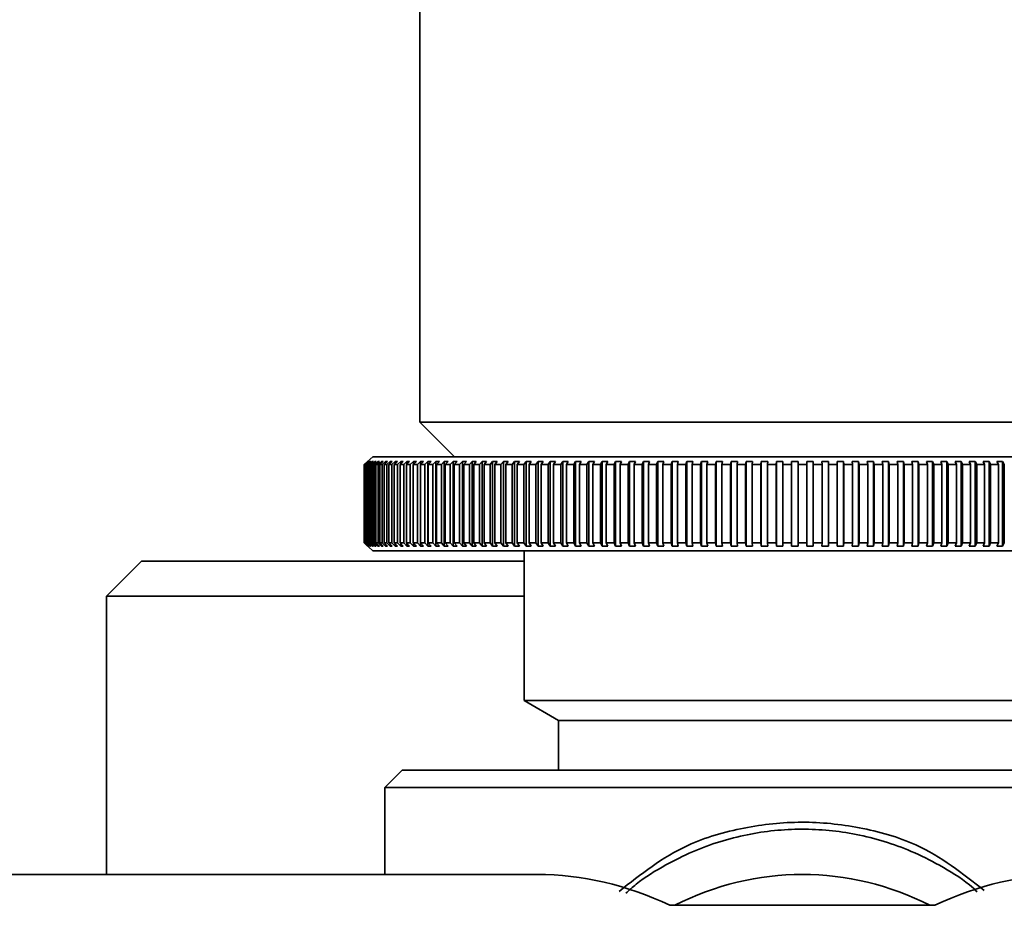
# Model space of a CAD drawing. Header units: millimetres. Extents: x 0 to 864, y 0 to 559.
# Tile 40 of 83: x 449 to 456, y 207 to 213. Entities that reach past the tile are written whole.
import ezdxf

# ---------------------------------------------------------------- set-up
doc = ezdxf.new("R2010")
doc.units = ezdxf.units.MM

msp = doc.modelspace()

# ---------------------------------------------------------------- linework, layer by layer
at = {"color": 7, "linetype": 'Continuous', "lineweight": 35}
for p, q in [((451.8859, 213.5266), (451.8859, 210.2766)), ((451.8859, 210.2766), (452.1359, 210.0266)), ((451.8859, 210.2766), (457.3859, 210.2766)), ((451.5491, 210.0266), (451.4859, 209.9706)), ((454.6359, 210.0266), (451.5491, 210.0266)), ((457.7227, 210.0266), (454.6359, 210.0266)), ((451.4859, 209.9705), (451.5111, 209.9927)), ((451.4859, 209.4077), (451.4859, 209.9705)), ((451.5119, 209.9927), (451.4867, 209.9705)), ((451.4867, 209.4077), (451.4867, 209.9705)), ((451.4889, 209.9705), (451.5141, 209.9927)), ((451.4889, 209.4077), (451.4889, 209.9705)), ((451.5165, 209.9927), (451.4914, 209.9705)), ((451.4914, 209.4077), (451.4914, 209.9705)), ((451.4958, 209.9705), (451.5209, 209.9927)), ((451.4958, 209.4077), (451.4958, 209.9705)), ((451.5249, 209.9927), (451.4999, 209.9705)), ((451.4999, 209.4077), (451.4999, 209.9705)), ((451.5064, 209.9705), (451.5315, 209.9927)), ((451.5064, 209.4077), (451.5064, 209.9705)), ((451.5119, 209.9927), (451.5111, 209.9927)), ((451.5111, 209.992), (451.5111, 209.9927)), ((451.5371, 209.9927), (451.5122, 209.9705)), ((451.5122, 209.4077), (451.5122, 209.9705)), ((451.5165, 209.9927), (451.5141, 209.9927)), ((451.5141, 209.9906), (451.5141, 209.9927)), ((451.5209, 209.9705), (451.5458, 209.9927)), ((451.5249, 209.9927), (451.5209, 209.9927)), ((451.5209, 209.9891), (451.5209, 209.9927)), ((451.5209, 209.4077), (451.5209, 209.9705)), ((451.5531, 209.9927), (451.5283, 209.9705)), ((451.5283, 209.4077), (451.5283, 209.9705)), ((451.5371, 209.9927), (451.5315, 209.9927)), ((451.5315, 209.9877), (451.5315, 209.9927)), ((451.5392, 209.9705), (451.564, 209.9927)), ((451.5392, 209.4077), (451.5392, 209.9705)), ((451.5531, 209.9927), (451.5458, 209.9927)), ((451.5458, 209.9862), (451.5458, 209.9927)), ((451.5729, 209.9927), (451.5482, 209.9705)), ((451.5482, 209.4077), (451.5482, 209.9705)), ((451.5612, 209.9705), (451.5858, 209.9927)), ((451.5612, 209.4077), (451.5612, 209.9705)), ((451.5729, 209.9927), (451.564, 209.9927)), ((451.564, 209.9847), (451.564, 209.9927)), ((451.5963, 209.9927), (451.5719, 209.9705)), ((451.5719, 209.4077), (451.5719, 209.9705)), ((451.5963, 209.9927), (451.5858, 209.9927)), ((451.5858, 209.9832), (451.5858, 209.9927)), ((451.587, 209.9705), (451.6114, 209.9927)), ((451.587, 209.4077), (451.587, 209.9705)), ((451.6235, 209.9927), (451.5993, 209.9705)), ((451.5993, 209.4077), (451.5993, 209.9705)), ((451.6235, 209.9927), (451.6114, 209.9927)), ((451.6114, 209.9816), (451.6114, 209.9927)), ((451.6165, 209.9705), (451.6407, 209.9927)), ((451.6165, 209.4077), (451.6165, 209.9705)), ((451.6544, 209.9927), (451.6304, 209.9705)), ((451.6304, 209.4077), (451.6304, 209.9705)), ((451.6544, 209.9927), (451.6407, 209.9927)), ((451.6407, 209.9801), (451.6407, 209.9927)), ((451.6497, 209.9705), (451.6737, 209.9927)), ((451.6497, 209.4077), (451.6497, 209.9705)), ((451.6888, 209.9927), (451.6652, 209.9705)), ((451.6652, 209.4077), (451.6652, 209.9705)), ((451.6888, 209.9927), (451.6737, 209.9927)), ((451.6737, 209.9784), (451.6737, 209.9927)), ((451.6866, 209.9705), (451.7102, 209.9927)), ((451.6866, 209.4077), (451.6866, 209.9705)), ((451.7269, 209.9927), (451.7036, 209.9705)), ((451.7036, 209.4077), (451.7036, 209.9705)), ((451.7269, 209.9927), (451.7102, 209.9927)), ((451.7102, 209.9768), (451.7102, 209.9927)), ((451.727, 209.9705), (451.7503, 209.9927)), ((451.727, 209.4077), (451.727, 209.9705)), ((451.7685, 209.9927), (451.7455, 209.9705)), ((451.7455, 209.4077), (451.7455, 209.9705)), ((451.7685, 209.9927), (451.7503, 209.9927)), ((451.7503, 209.9751), (451.7503, 209.9927)), ((451.771, 209.9705), (451.7939, 209.9927)), ((451.771, 209.4077), (451.771, 209.9705)), ((451.8136, 209.9927), (451.791, 209.9705)), ((451.791, 209.4077), (451.791, 209.9705)), ((451.8136, 209.9927), (451.7939, 209.9927)), ((451.7939, 209.9733), (451.7939, 209.9927)), ((451.8184, 209.9705), (451.841, 209.9927)), ((451.8184, 209.4077), (451.8184, 209.9705)), ((451.8622, 209.9927), (451.84, 209.9705)), ((451.84, 209.4077), (451.84, 209.9705)), ((451.8622, 209.9927), (451.841, 209.9927)), ((451.841, 209.9715), (451.841, 209.9927)), ((451.8693, 209.9705), (451.8915, 209.9927)), ((451.8693, 209.4077), (451.8693, 209.9705)), ((451.9141, 209.9927), (451.8915, 209.9927)), ((451.8915, 209.3855), (451.8915, 209.9927)), ((451.9141, 209.9927), (451.8923, 209.9705)), ((451.8923, 209.4077), (451.8923, 209.9705)), ((451.9236, 209.9705), (451.9453, 209.9927)), ((451.9236, 209.4077), (451.9236, 209.9705)), ((451.9693, 209.9927), (451.9453, 209.9927)), ((451.9453, 209.3855), (451.9453, 209.9927)), ((451.9693, 209.9927), (451.948, 209.9705)), ((451.948, 209.4077), (451.948, 209.9705)), ((451.9811, 209.9705), (452.0025, 209.9927)), ((451.9811, 209.4077), (451.9811, 209.9705)), ((452.0278, 209.9927), (452.0025, 209.9927)), ((452.0025, 209.3855), (452.0025, 209.9927)), ((452.0278, 209.9927), (452.007, 209.9705)), ((452.007, 209.4077), (452.007, 209.9705)), ((452.0419, 209.9705), (452.0628, 209.9927)), ((452.0419, 209.4077), (452.0419, 209.9705)), ((452.0895, 209.9927), (452.0628, 209.9927)), ((452.0628, 209.3855), (452.0628, 209.9927)), ((452.0895, 209.9927), (452.0691, 209.9705)), ((452.0691, 209.4077), (452.0691, 209.9705)), ((452.1059, 209.9705), (452.1262, 209.9927)), ((452.1059, 209.4077), (452.1059, 209.9705)), ((452.1543, 209.9927), (452.1262, 209.9927)), ((452.1262, 209.3855), (452.1262, 209.9927)), ((452.1543, 209.9927), (452.1344, 209.9705)), ((452.1344, 209.4077), (452.1344, 209.9705)), ((452.1729, 209.9705), (452.1927, 209.9927)), ((452.1729, 209.4077), (452.1729, 209.9705)), ((452.2221, 209.9927), (452.1927, 209.9927)), ((452.1927, 209.3855), (452.1927, 209.9927)), ((452.2221, 209.9927), (452.2028, 209.9705)), ((452.2028, 209.4077), (452.2028, 209.9705)), ((452.243, 209.9705), (452.2622, 209.9927)), ((452.243, 209.4077), (452.243, 209.9705)), ((452.2928, 209.9927), (452.2622, 209.9927)), ((452.2622, 209.3855), (452.2622, 209.9927)), ((452.2928, 209.9927), (452.2741, 209.9705)), ((452.2741, 209.4077), (452.2741, 209.9705)), ((452.3159, 209.9705), (452.3346, 209.9927)), ((452.3159, 209.4077), (452.3159, 209.9705)), ((452.3664, 209.9927), (452.3346, 209.9927)), ((452.3346, 209.3855), (452.3346, 209.9927)), ((452.3664, 209.9927), (452.3483, 209.9705)), ((452.3483, 209.4077), (452.3483, 209.9705)), ((452.3917, 209.9705), (452.4098, 209.9927)), ((452.3917, 209.4077), (452.3917, 209.9705)), ((452.4427, 209.9927), (452.4098, 209.9927)), ((452.4098, 209.3855), (452.4098, 209.9927)), ((452.4427, 209.9927), (452.4253, 209.9705)), ((452.4253, 209.4077), (452.4253, 209.9705)), ((452.4702, 209.9705), (452.4877, 209.9927)), ((452.4702, 209.4077), (452.4702, 209.9705)), ((452.5218, 209.9927), (452.4877, 209.9927)), ((452.4877, 209.3855), (452.4877, 209.9927)), ((452.5218, 209.9927), (452.5049, 209.9705)), ((452.5049, 209.4077), (452.5049, 209.9705)), ((452.5514, 209.9705), (452.5682, 209.9927)), ((452.5514, 209.4077), (452.5514, 209.9705)), ((452.6034, 209.9927), (452.5682, 209.9927)), ((452.5682, 209.3855), (452.5682, 209.9927)), ((452.6034, 209.9927), (452.5872, 209.9705)), ((452.5872, 209.4077), (452.5872, 209.9705)), ((452.6351, 209.9705), (452.6512, 209.9927)), ((452.6351, 209.4077), (452.6351, 209.9705)), ((452.6874, 209.9927), (452.6512, 209.9927)), ((452.6512, 209.3855), (452.6512, 209.9927)), ((452.6874, 209.9927), (452.672, 209.9705)), ((452.672, 209.4077), (452.672, 209.9705)), ((452.7212, 209.9705), (452.7367, 209.9927)), ((452.7212, 209.4077), (452.7212, 209.9705)), ((452.7739, 209.9927), (452.7367, 209.9927)), ((452.7367, 209.3855), (452.7367, 209.9927)), ((452.7739, 209.9927), (452.7591, 209.9705)), ((452.7591, 209.4077), (452.7591, 209.9705)), ((452.8097, 209.9705), (452.8245, 209.9927)), ((452.8097, 209.4077), (452.8097, 209.9705)), ((452.8626, 209.9927), (452.8245, 209.9927)), ((452.8245, 209.3855), (452.8245, 209.9927)), ((452.8626, 209.9927), (452.8485, 209.9705)), ((452.8485, 209.4077), (452.8485, 209.9705)), ((452.9004, 209.9705), (452.9144, 209.9927)), ((452.9004, 209.4077), (452.9004, 209.9705)), ((452.9535, 209.9927), (452.9144, 209.9927)), ((452.9144, 209.3855), (452.9144, 209.9927)), ((452.9535, 209.9927), (452.9402, 209.9705)), ((452.9402, 209.4077), (452.9402, 209.9705)), ((452.9932, 209.9705), (453.0065, 209.9927)), ((452.9932, 209.4077), (452.9932, 209.9705)), ((453.0464, 209.9927), (453.0065, 209.9927)), ((453.0065, 209.3855), (453.0065, 209.9927)), ((453.0464, 209.9927), (453.0338, 209.9705)), ((453.0338, 209.4077), (453.0338, 209.9705)), ((453.088, 209.9705), (453.1006, 209.9927)), ((453.088, 209.4077), (453.088, 209.9705)), ((453.1413, 209.9927), (453.1006, 209.9927)), ((453.1006, 209.3855), (453.1006, 209.9927)), ((453.1413, 209.9927), (453.1295, 209.9705)), ((453.1295, 209.4077), (453.1295, 209.9705)), ((453.1847, 209.9705), (453.1965, 209.9927)), ((453.1847, 209.4077), (453.1847, 209.9705)), ((453.238, 209.9927), (453.1965, 209.9927)), ((453.1965, 209.3855), (453.1965, 209.9927)), ((453.238, 209.9927), (453.227, 209.9705)), ((453.227, 209.4077), (453.227, 209.9705)), ((453.2831, 209.9705), (453.2942, 209.9927)), ((453.2831, 209.4077), (453.2831, 209.9705)), ((453.3364, 209.9927), (453.2942, 209.9927)), ((453.2942, 209.3855), (453.2942, 209.9927)), ((453.3364, 209.9927), (453.3261, 209.9705)), ((453.3261, 209.4077), (453.3261, 209.9705)), ((453.3832, 209.9705), (453.3935, 209.9927)), ((453.3832, 209.4077), (453.3832, 209.9705)), ((453.4363, 209.9927), (453.3935, 209.9927)), ((453.3935, 209.3855), (453.3935, 209.9927)), ((453.4363, 209.9927), (453.4269, 209.9705)), ((453.4269, 209.4077), (453.4269, 209.9705)), ((453.4849, 209.9705), (453.4943, 209.9927)), ((453.4849, 209.4077), (453.4849, 209.9705)), ((453.5378, 209.9927), (453.4943, 209.9927)), ((453.4943, 209.3855), (453.4943, 209.9927)), ((453.5378, 209.9927), (453.5292, 209.9705)), ((453.5292, 209.4077), (453.5292, 209.9705)), ((453.5879, 209.9705), (453.5965, 209.9927)), ((453.5879, 209.4077), (453.5879, 209.9705)), ((453.6406, 209.9927), (453.5965, 209.9927)), ((453.5965, 209.3855), (453.5965, 209.9927)), ((453.6406, 209.9927), (453.6328, 209.9705)), ((453.6328, 209.4077), (453.6328, 209.9705)), ((453.6922, 209.9705), (453.7, 209.9927)), ((453.6922, 209.4077), (453.6922, 209.9705)), ((453.7445, 209.9927), (453.7, 209.9927)), ((453.7, 209.3855), (453.7, 209.9927)), ((453.7445, 209.9927), (453.7376, 209.9705)), ((453.7376, 209.4077), (453.7376, 209.9705)), ((453.7977, 209.9705), (453.8046, 209.9927)), ((453.7977, 209.4077), (453.7977, 209.9705)), ((453.8496, 209.9927), (453.8046, 209.9927)), ((453.8046, 209.3855), (453.8046, 209.9927)), ((453.8496, 209.9927), (453.8435, 209.9705)), ((453.8435, 209.4077), (453.8435, 209.9705)), ((453.9042, 209.9705), (453.9103, 209.9927)), ((453.9042, 209.4077), (453.9042, 209.9705)), ((453.9557, 209.9927), (453.9103, 209.9927)), ((453.9103, 209.3855), (453.9103, 209.9927)), ((453.9557, 209.9927), (453.9504, 209.9705)), ((453.9504, 209.4077), (453.9504, 209.9705)), ((454.0116, 209.9705), (454.0168, 209.9927)), ((454.0116, 209.4077), (454.0116, 209.9705)), ((454.0625, 209.9927), (454.0168, 209.9927)), ((454.0168, 209.3855), (454.0168, 209.9927)), ((454.0625, 209.9927), (454.0581, 209.9705)), ((454.0581, 209.4077), (454.0581, 209.9705)), ((454.1197, 209.9705), (454.1241, 209.9927)), ((454.1197, 209.4077), (454.1197, 209.9705)), ((454.1701, 209.9927), (454.1241, 209.9927)), ((454.1241, 209.3855), (454.1241, 209.9927)), ((454.1701, 209.9927), (454.1666, 209.9705)), ((454.1666, 209.4077), (454.1666, 209.9705)), ((454.2285, 209.9705), (454.232, 209.9927)), ((454.2285, 209.4077), (454.2285, 209.9705)), ((454.2782, 209.9927), (454.232, 209.9927)), ((454.232, 209.3855), (454.232, 209.9927)), ((454.2782, 209.9927), (454.2756, 209.9705)), ((454.2756, 209.4077), (454.2756, 209.9705)), ((454.3377, 209.9705), (454.3404, 209.9927)), ((454.3377, 209.4077), (454.3377, 209.9705)), ((454.3868, 209.9927), (454.3404, 209.9927)), ((454.3404, 209.3855), (454.3404, 209.9927)), ((454.3868, 209.9927), (454.385, 209.9705)), ((454.385, 209.4077), (454.385, 209.9705)), ((454.4474, 209.9705), (454.4491, 209.9927)), ((454.4474, 209.4077), (454.4474, 209.9705)), ((454.4956, 209.9927), (454.4491, 209.9927)), ((454.4491, 209.3855), (454.4491, 209.9927)), ((454.4956, 209.9927), (454.4947, 209.9705)), ((454.4947, 209.4077), (454.4947, 209.9705)), ((454.5572, 209.9705), (454.5581, 209.9927)), ((454.5572, 209.4077), (454.5572, 209.9705)), ((454.6047, 209.9927), (454.5581, 209.9927)), ((454.5581, 209.3855), (454.5581, 209.9927)), ((454.6047, 209.9927), (454.6047, 209.9705)), ((454.6047, 209.4077), (454.6047, 209.9705)), ((454.7137, 209.9927), (454.6672, 209.9927)), ((454.6672, 209.9705), (454.6672, 209.9927)), ((454.6672, 209.4077), (454.6672, 209.9705)), ((454.7137, 209.9927), (454.7146, 209.9705)), ((454.7137, 209.3855), (454.7137, 209.9927)), ((454.7146, 209.4077), (454.7146, 209.9705)), ((454.8227, 209.9927), (454.7762, 209.9927)), ((454.7771, 209.9705), (454.7762, 209.9927)), ((454.7771, 209.4077), (454.7771, 209.9705)), ((454.8227, 209.9927), (454.8245, 209.9705)), ((454.8227, 209.3855), (454.8227, 209.9927)), ((454.8245, 209.4077), (454.8245, 209.9705)), ((454.9315, 209.9927), (454.8851, 209.9927)), ((454.8868, 209.9705), (454.8851, 209.9927)), ((454.8868, 209.4077), (454.8868, 209.9705)), ((454.9315, 209.9927), (454.9341, 209.9705)), ((454.9315, 209.3855), (454.9315, 209.9927)), ((454.9341, 209.4077), (454.9341, 209.9705)), ((455.0399, 209.9927), (454.9936, 209.9927)), ((454.9963, 209.9705), (454.9936, 209.9927)), ((454.9963, 209.4077), (454.9963, 209.9705)), ((455.0399, 209.9927), (455.0434, 209.9705)), ((455.0399, 209.3855), (455.0399, 209.9927)), ((455.0434, 209.4077), (455.0434, 209.9705)), ((455.1478, 209.9927), (455.1018, 209.9927)), ((455.1053, 209.9705), (455.1018, 209.9927)), ((455.1053, 209.4077), (455.1053, 209.9705)), ((455.1478, 209.9927), (455.1521, 209.9705)), ((455.1478, 209.3855), (455.1478, 209.9927)), ((455.1521, 209.4077), (455.1521, 209.9705)), ((455.255, 209.9927), (455.2093, 209.9927)), ((455.2137, 209.9705), (455.2093, 209.9927)), ((455.2137, 209.4077), (455.2137, 209.9705)), ((455.255, 209.9927), (455.2603, 209.9705)), ((455.255, 209.3855), (455.255, 209.9927)), ((455.2603, 209.4077), (455.2603, 209.9705)), ((455.3616, 209.9927), (455.3162, 209.9927)), ((455.3214, 209.9705), (455.3162, 209.9927)), ((455.3214, 209.4077), (455.3214, 209.9705)), ((455.3616, 209.9927), (455.3676, 209.9705)), ((455.3616, 209.3855), (455.3616, 209.9927)), ((455.3676, 209.4077), (455.3676, 209.9705)), ((455.4672, 209.9927), (455.4222, 209.9927)), ((455.4283, 209.9705), (455.4222, 209.9927)), ((455.4283, 209.4077), (455.4283, 209.9705)), ((455.4672, 209.9927), (455.4741, 209.9705)), ((455.4672, 209.3855), (455.4672, 209.9927)), ((455.4741, 209.4077), (455.4741, 209.9705)), ((455.5718, 209.9927), (455.5273, 209.9927)), ((455.5342, 209.9705), (455.5273, 209.9927)), ((455.5342, 209.4077), (455.5342, 209.9705)), ((455.5718, 209.9927), (455.5796, 209.9705)), ((455.5718, 209.3855), (455.5718, 209.9927)), ((455.5796, 209.4077), (455.5796, 209.9705)), ((455.6753, 209.9927), (455.6313, 209.9927)), ((455.639, 209.9705), (455.6313, 209.9927)), ((455.639, 209.4077), (455.639, 209.9705)), ((455.6753, 209.9927), (455.6839, 209.9705)), ((455.6753, 209.3855), (455.6753, 209.9927)), ((455.6839, 209.4077), (455.6839, 209.9705)), ((455.7775, 209.9927), (455.734, 209.9927)), ((455.7426, 209.9705), (455.734, 209.9927)), ((455.7426, 209.4077), (455.7426, 209.9705)), ((455.7775, 209.9927), (455.7869, 209.9705)), ((455.7775, 209.3855), (455.7775, 209.9927)), ((455.7869, 209.4077), (455.7869, 209.9705)), ((455.8784, 209.9927), (455.8355, 209.9927)), ((455.8449, 209.9705), (455.8355, 209.9927)), ((455.8449, 209.4077), (455.8449, 209.9705)), ((455.8784, 209.9927), (455.8886, 209.9705)), ((455.8784, 209.3855), (455.8784, 209.9927)), ((455.8886, 209.4077), (455.8886, 209.9705)), ((455.9777, 209.9927), (455.9354, 209.9927)), ((455.9457, 209.9705), (455.9354, 209.9927)), ((455.9457, 209.4077), (455.9457, 209.9705)), ((455.9777, 209.9927), (455.9887, 209.9705)), ((455.9777, 209.3855), (455.9777, 209.9927)), ((455.9887, 209.4077), (455.9887, 209.9705)), ((456.0753, 209.9927), (456.0338, 209.9927)), ((456.0449, 209.9705), (456.0338, 209.9927)), ((456.0449, 209.4077), (456.0449, 209.9705)), ((456.0753, 209.9927), (456.0872, 209.9705)), ((456.0753, 209.3855), (456.0753, 209.9927)), ((456.0872, 209.4077), (456.0872, 209.9705)), ((451.5111, 209.3855), (451.4859, 209.4077)), ((451.4859, 209.4076), (451.5491, 209.3516)), ((451.4867, 209.4077), (451.5119, 209.3855)), ((451.5141, 209.3855), (451.4889, 209.4077)), ((451.4914, 209.4077), (451.5165, 209.3855)), ((451.5209, 209.3855), (451.4958, 209.4077)), ((451.4999, 209.4077), (451.5249, 209.3855)), ((451.5315, 209.3855), (451.5064, 209.4077)), ((451.5111, 209.3855), (451.5111, 209.3862)), ((451.5111, 209.3855), (451.5119, 209.3855)), ((451.5122, 209.4077), (451.5371, 209.3855)), ((451.5141, 209.3855), (451.5141, 209.3876)), ((451.5141, 209.3855), (451.5165, 209.3855)), ((451.5458, 209.3855), (451.5209, 209.4077)), ((451.5209, 209.3855), (451.5209, 209.3891)), ((451.5209, 209.3855), (451.5249, 209.3855)), ((451.5283, 209.4077), (451.5531, 209.3855)), ((451.5315, 209.3855), (451.5315, 209.3905)), ((451.5315, 209.3855), (451.5371, 209.3855)), ((451.564, 209.3855), (451.5392, 209.4077)), ((451.5458, 209.3855), (451.5458, 209.392)), ((451.5458, 209.3855), (451.5531, 209.3855)), ((451.5482, 209.4077), (451.5729, 209.3855)), ((451.5858, 209.3855), (451.5612, 209.4077)), ((451.564, 209.3855), (451.564, 209.3935)), ((451.564, 209.3855), (451.5729, 209.3855)), ((451.5719, 209.4077), (451.5963, 209.3855)), ((451.5858, 209.3855), (451.5858, 209.395)), ((451.5858, 209.3855), (451.5963, 209.3855)), ((451.6114, 209.3855), (451.587, 209.4077)), ((451.5993, 209.4077), (451.6235, 209.3855)), ((451.6114, 209.3855), (451.6114, 209.3966)), ((451.6114, 209.3855), (451.6235, 209.3855)), ((451.6407, 209.3855), (451.6165, 209.4077)), ((451.6304, 209.4077), (451.6544, 209.3855)), ((451.6407, 209.3855), (451.6407, 209.3981)), ((451.6407, 209.3855), (451.6544, 209.3855)), ((451.6737, 209.3855), (451.6497, 209.4077)), ((451.6652, 209.4077), (451.6888, 209.3855)), ((451.6737, 209.3855), (451.6737, 209.3997)), ((451.6737, 209.3855), (451.6888, 209.3855)), ((451.7102, 209.3855), (451.6866, 209.4077)), ((451.7036, 209.4077), (451.7269, 209.3855)), ((451.7102, 209.3855), (451.7102, 209.4014)), ((451.7102, 209.3855), (451.7269, 209.3855)), ((451.7503, 209.3855), (451.727, 209.4077)), ((451.7455, 209.4077), (451.7685, 209.3855)), ((451.7503, 209.3855), (451.7503, 209.4031)), ((451.7503, 209.3855), (451.7685, 209.3855)), ((451.7939, 209.3855), (451.771, 209.4077)), ((451.791, 209.4077), (451.8136, 209.3855)), ((451.7939, 209.3855), (451.7939, 209.4049)), ((451.7939, 209.3855), (451.8136, 209.3855)), ((451.841, 209.3855), (451.8184, 209.4077)), ((451.84, 209.4077), (451.8622, 209.3855)), ((451.841, 209.3855), (451.841, 209.4067)), ((451.841, 209.3855), (451.8622, 209.3855)), ((451.8915, 209.3855), (451.8693, 209.4077)), ((451.8915, 209.3855), (451.9141, 209.3855)), ((451.8923, 209.4077), (451.9141, 209.3855)), ((451.9453, 209.3855), (451.9236, 209.4077)), ((451.9453, 209.3855), (451.9693, 209.3855)), ((451.948, 209.4077), (451.9693, 209.3855)), ((452.0025, 209.3855), (451.9811, 209.4077)), ((452.0025, 209.3855), (452.0278, 209.3855)), ((452.007, 209.4077), (452.0278, 209.3855)), ((452.0628, 209.3855), (452.0419, 209.4077)), ((452.0628, 209.3855), (452.0895, 209.3855)), ((452.0691, 209.4077), (452.0895, 209.3855)), ((452.1262, 209.3855), (452.1059, 209.4077)), ((452.1262, 209.3855), (452.1543, 209.3855)), ((452.1344, 209.4077), (452.1543, 209.3855)), ((452.1927, 209.3855), (452.1729, 209.4077)), ((452.1927, 209.3855), (452.2221, 209.3855)), ((452.2028, 209.4077), (452.2221, 209.3855)), ((452.2622, 209.3855), (452.243, 209.4077)), ((452.2622, 209.3855), (452.2928, 209.3855)), ((452.2741, 209.4077), (452.2928, 209.3855)), ((452.3346, 209.3855), (452.3159, 209.4077)), ((452.3346, 209.3855), (452.3664, 209.3855)), ((452.3483, 209.4077), (452.3664, 209.3855)), ((452.4098, 209.3855), (452.3917, 209.4077)), ((452.4098, 209.3855), (452.4427, 209.3855)), ((452.4253, 209.4077), (452.4427, 209.3855)), ((452.4877, 209.3855), (452.4702, 209.4077)), ((452.4877, 209.3855), (452.5218, 209.3855)), ((452.5049, 209.4077), (452.5218, 209.3855)), ((452.5682, 209.3855), (452.5514, 209.4077)), ((452.5682, 209.3855), (452.6034, 209.3855)), ((452.5872, 209.4077), (452.6034, 209.3855)), ((452.6512, 209.3855), (452.6351, 209.4077)), ((452.6512, 209.3855), (452.6874, 209.3855)), ((452.672, 209.4077), (452.6874, 209.3855)), ((452.7367, 209.3855), (452.7212, 209.4077)), ((452.7367, 209.3855), (452.7739, 209.3855)), ((452.7591, 209.4077), (452.7739, 209.3855)), ((452.8245, 209.3855), (452.8097, 209.4077)), ((452.8245, 209.3855), (452.8626, 209.3855)), ((452.8485, 209.4077), (452.8626, 209.3855)), ((452.9144, 209.3855), (452.9004, 209.4077)), ((452.9144, 209.3855), (452.9535, 209.3855)), ((452.9402, 209.4077), (452.9535, 209.3855)), ((453.0065, 209.3855), (452.9932, 209.4077)), ((453.0065, 209.3855), (453.0464, 209.3855)), ((453.0338, 209.4077), (453.0464, 209.3855)), ((453.1006, 209.3855), (453.088, 209.4077)), ((453.1006, 209.3855), (453.1413, 209.3855)), ((453.1295, 209.4077), (453.1413, 209.3855)), ((453.1965, 209.3855), (453.1847, 209.4077)), ((453.1965, 209.3855), (453.238, 209.3855)), ((453.227, 209.4077), (453.238, 209.3855)), ((453.2942, 209.3855), (453.2831, 209.4077)), ((453.2942, 209.3855), (453.3364, 209.3855)), ((453.3261, 209.4077), (453.3364, 209.3855)), ((453.3935, 209.3855), (453.3832, 209.4077)), ((453.3935, 209.3855), (453.4363, 209.3855)), ((453.4269, 209.4077), (453.4363, 209.3855)), ((453.4943, 209.3855), (453.4849, 209.4077)), ((453.4943, 209.3855), (453.5378, 209.3855)), ((453.5292, 209.4077), (453.5378, 209.3855)), ((453.5965, 209.3855), (453.5879, 209.4077)), ((453.5965, 209.3855), (453.6406, 209.3855)), ((453.6328, 209.4077), (453.6406, 209.3855)), ((453.7, 209.3855), (453.6922, 209.4077)), ((453.7, 209.3855), (453.7445, 209.3855)), ((453.7376, 209.4077), (453.7445, 209.3855)), ((453.8046, 209.3855), (453.7977, 209.4077)), ((453.8046, 209.3855), (453.8496, 209.3855)), ((453.8435, 209.4077), (453.8496, 209.3855)), ((453.9103, 209.3855), (453.9042, 209.4077)), ((453.9103, 209.3855), (453.9557, 209.3855)), ((453.9504, 209.4077), (453.9557, 209.3855)), ((454.0168, 209.3855), (454.0116, 209.4077)), ((454.0168, 209.3855), (454.0625, 209.3855)), ((454.0581, 209.4077), (454.0625, 209.3855)), ((454.1241, 209.3855), (454.1197, 209.4077)), ((454.1241, 209.3855), (454.1701, 209.3855)), ((454.1666, 209.4077), (454.1701, 209.3855)), ((454.232, 209.3855), (454.2285, 209.4077)), ((454.232, 209.3855), (454.2782, 209.3855)), ((454.2756, 209.4077), (454.2782, 209.3855)), ((454.3404, 209.3855), (454.3377, 209.4077)), ((454.3404, 209.3855), (454.3868, 209.3855)), ((454.385, 209.4077), (454.3868, 209.3855)), ((454.4491, 209.3855), (454.4474, 209.4077)), ((454.4491, 209.3855), (454.4956, 209.3855)), ((454.4947, 209.4077), (454.4956, 209.3855)), ((454.5581, 209.3855), (454.5572, 209.4077)), ((454.5581, 209.3855), (454.6047, 209.3855)), ((454.6047, 209.4077), (454.6047, 209.3855)), ((454.6672, 209.3855), (454.6672, 209.4077)), ((454.6672, 209.3855), (454.7137, 209.3855)), ((454.7146, 209.4077), (454.7137, 209.3855)), ((454.7762, 209.3855), (454.7771, 209.4077)), ((454.7762, 209.3855), (454.8227, 209.3855)), ((454.8245, 209.4077), (454.8227, 209.3855)), ((454.8851, 209.3855), (454.8868, 209.4077)), ((454.8851, 209.3855), (454.9315, 209.3855)), ((454.9341, 209.4077), (454.9315, 209.3855)), ((454.9936, 209.3855), (454.9963, 209.4077)), ((454.9936, 209.3855), (455.0399, 209.3855)), ((455.0434, 209.4077), (455.0399, 209.3855)), ((455.1018, 209.3855), (455.1053, 209.4077)), ((455.1018, 209.3855), (455.1478, 209.3855)), ((455.1521, 209.4077), (455.1478, 209.3855)), ((455.2093, 209.3855), (455.2137, 209.4077)), ((455.2093, 209.3855), (455.255, 209.3855)), ((455.2603, 209.4077), (455.255, 209.3855)), ((455.3162, 209.3855), (455.3214, 209.4077)), ((455.3162, 209.3855), (455.3616, 209.3855)), ((455.3676, 209.4077), (455.3616, 209.3855)), ((455.4222, 209.3855), (455.4283, 209.4077)), ((455.4222, 209.3855), (455.4672, 209.3855)), ((455.4741, 209.4077), (455.4672, 209.3855)), ((455.5273, 209.3855), (455.5342, 209.4077)), ((455.5273, 209.3855), (455.5718, 209.3855)), ((455.5796, 209.4077), (455.5718, 209.3855)), ((455.6313, 209.3855), (455.639, 209.4077)), ((455.6313, 209.3855), (455.6753, 209.3855)), ((455.6839, 209.4077), (455.6753, 209.3855)), ((455.734, 209.3855), (455.7426, 209.4077)), ((455.734, 209.3855), (455.7775, 209.3855)), ((455.7869, 209.4077), (455.7775, 209.3855)), ((455.8355, 209.3855), (455.8449, 209.4077)), ((455.8355, 209.3855), (455.8784, 209.3855)), ((455.8886, 209.4077), (455.8784, 209.3855)), ((455.9354, 209.3855), (455.9457, 209.4077)), ((455.9354, 209.3855), (455.9777, 209.3855)), ((455.9887, 209.4077), (455.9777, 209.3855)), ((456.0338, 209.3855), (456.0449, 209.4077)), ((456.0338, 209.3855), (456.0753, 209.3855)), ((456.0872, 209.4077), (456.0753, 209.3855)), ((454.6359, 209.3516), (451.5491, 209.3516)), ((452.6359, 209.3516), (452.6359, 208.2766)), ((457.7227, 209.3516), (454.6359, 209.3516)), ((449.8859, 209.2766), (449.6359, 209.0266)), ((452.6359, 209.2766), (449.8859, 209.2766)), ((449.6359, 209.0266), (449.6359, 207.0266)), ((452.6359, 209.0266), (449.6359, 209.0266)), ((452.6359, 208.2766), (452.8847, 208.133)), ((452.6359, 208.2766), (456.6359, 208.2766)), ((452.8847, 208.133), (452.8847, 207.7766)), ((452.8847, 208.133), (456.3871, 208.133)), ((451.7609, 207.7766), (451.6359, 207.6516)), ((451.7609, 207.7766), (457.5109, 207.7766)), ((451.6359, 207.6516), (451.6359, 207.0266)), ((451.6359, 207.6516), (457.6359, 207.6516)), ((452.7307, 207.0266), (402.1359, 207.0266)), ((455.5885, 206.8049), (453.6833, 206.8049))]:
    msp.add_line(p, q, dxfattribs=at)
msp.add_arc((454.6359, 205.0266), 2, 62.76455, 117.23545, dxfattribs=at)
for centre, start_param, end_param in [((452.7307, 200.7766), 6.016018, 6.283185), ((456.5412, 200.7766), 0, 0.267167)]:
    msp.add_ellipse(centre, major_axis=(0, 6.25), ratio=0.57735, start_param=start_param, end_param=end_param, dxfattribs=at)
for points in [[(451.4867, 209.9705), (451.4875, 209.9706), (451.4882, 209.9706), (451.4889, 209.9705)], [(451.4914, 209.9705), (451.4929, 209.9706), (451.4943, 209.9706), (451.4958, 209.9705)], [(451.4999, 209.9705), (451.5021, 209.9706), (451.5043, 209.9706), (451.5064, 209.9705)], [(451.5122, 209.9705), (451.5151, 209.9706), (451.518, 209.9706), (451.5209, 209.9705)], [(451.5283, 209.9705), (451.532, 209.9706), (451.5356, 209.9706), (451.5392, 209.9705)], [(451.5482, 209.9705), (451.5526, 209.9706), (451.5569, 209.9706), (451.5612, 209.9705)], [(451.5719, 209.9705), (451.577, 209.9706), (451.582, 209.9706), (451.587, 209.9705)], [(451.5993, 209.9705), (451.6051, 209.9706), (451.6108, 209.9706), (451.6165, 209.9705)], [(451.6304, 209.9705), (451.6369, 209.9706), (451.6433, 209.9706), (451.6497, 209.9705)], [(451.6652, 209.9705), (451.6723, 209.9706), (451.6794, 209.9706), (451.6866, 209.9705)], [(451.7036, 209.9705), (451.7114, 209.9706), (451.7192, 209.9706), (451.727, 209.9705)], [(451.7455, 209.9705), (451.754, 209.9706), (451.7625, 209.9706), (451.771, 209.9705)], [(451.791, 209.9705), (451.8001, 209.9706), (451.8093, 209.9706), (451.8184, 209.9705)], [(451.84, 209.9705), (451.8497, 209.9706), (451.8595, 209.9706), (451.8693, 209.9705)], [(451.8923, 209.9705), (451.9027, 209.9706), (451.9131, 209.9706), (451.9236, 209.9705)], [(451.948, 209.9705), (451.959, 209.9706), (451.9701, 209.9706), (451.9811, 209.9705)], [(452.007, 209.9705), (452.0186, 209.9706), (452.0303, 209.9706), (452.0419, 209.9705)], [(452.0691, 209.9705), (452.0814, 209.9706), (452.0936, 209.9706), (452.1059, 209.9705)], [(452.1344, 209.9705), (452.1473, 209.9706), (452.1601, 209.9706), (452.1729, 209.9705)], [(452.2028, 209.9705), (452.2162, 209.9706), (452.2296, 209.9706), (452.243, 209.9705)], [(452.2741, 209.9705), (452.288, 209.9706), (452.302, 209.9706), (452.3159, 209.9705)], [(452.3483, 209.9705), (452.3628, 209.9706), (452.3772, 209.9706), (452.3917, 209.9705)], [(452.4253, 209.9705), (452.4402, 209.9706), (452.4552, 209.9706), (452.4702, 209.9705)], [(452.5049, 209.9705), (452.5204, 209.9706), (452.5359, 209.9706), (452.5514, 209.9705)], [(452.5872, 209.9705), (452.6031, 209.9706), (452.6191, 209.9706), (452.6351, 209.9705)], [(452.672, 209.9705), (452.6884, 209.9706), (452.7048, 209.9706), (452.7212, 209.9705)], [(452.7591, 209.9705), (452.776, 209.9706), (452.7928, 209.9706), (452.8097, 209.9705)], [(452.8485, 209.9705), (452.8658, 209.9706), (452.8831, 209.9706), (452.9004, 209.9705)], [(452.9402, 209.9705), (452.9578, 209.9706), (452.9755, 209.9706), (452.9932, 209.9705)], [(453.0338, 209.9705), (453.0519, 209.9706), (453.0699, 209.9706), (453.088, 209.9705)], [(453.1295, 209.9705), (453.1479, 209.9706), (453.1663, 209.9706), (453.1847, 209.9705)], [(453.227, 209.9705), (453.2457, 209.9706), (453.2644, 209.9706), (453.2831, 209.9705)], [(453.3261, 209.9705), (453.3452, 209.9706), (453.3642, 209.9706), (453.3832, 209.9705)], [(453.4269, 209.9705), (453.4462, 209.9706), (453.4656, 209.9706), (453.4849, 209.9705)], [(453.5292, 209.9705), (453.5488, 209.9706), (453.5683, 209.9706), (453.5879, 209.9705)], [(453.6328, 209.9705), (453.6526, 209.9706), (453.6724, 209.9706), (453.6922, 209.9705)], [(453.7376, 209.9705), (453.7576, 209.9706), (453.7777, 209.9706), (453.7977, 209.9705)], [(453.8435, 209.9705), (453.8637, 209.9706), (453.884, 209.9706), (453.9042, 209.9705)], [(453.9504, 209.9705), (453.9708, 209.9706), (453.9912, 209.9706), (454.0116, 209.9705)], [(454.0581, 209.9705), (454.0787, 209.9706), (454.0992, 209.9706), (454.1197, 209.9705)], [(454.1666, 209.9705), (454.1872, 209.9706), (454.2078, 209.9706), (454.2285, 209.9705)], [(454.2756, 209.9705), (454.2963, 209.9706), (454.317, 209.9706), (454.3377, 209.9705)], [(454.385, 209.9705), (454.4058, 209.9706), (454.4266, 209.9706), (454.4474, 209.9705)], [(454.4947, 209.9705), (454.5156, 209.9706), (454.5364, 209.9706), (454.5572, 209.9705)], [(454.6047, 209.9705), (454.6255, 209.9706), (454.6463, 209.9706), (454.6672, 209.9705)], [(454.7146, 209.9705), (454.7354, 209.9706), (454.7563, 209.9706), (454.7771, 209.9705)], [(454.8245, 209.9705), (454.8453, 209.9706), (454.866, 209.9706), (454.8868, 209.9705)], [(454.9341, 209.9705), (454.9548, 209.9706), (454.9755, 209.9706), (454.9963, 209.9705)], [(455.0434, 209.9705), (455.064, 209.9706), (455.0846, 209.9706), (455.1053, 209.9705)], [(455.1521, 209.9705), (455.1726, 209.9706), (455.1932, 209.9706), (455.2137, 209.9705)], [(455.2603, 209.9705), (455.2806, 209.9706), (455.301, 209.9706), (455.3214, 209.9705)], [(455.3676, 209.9705), (455.3879, 209.9706), (455.4081, 209.9706), (455.4283, 209.9705)], [(455.4741, 209.9705), (455.4942, 209.9706), (455.5142, 209.9706), (455.5342, 209.9705)], [(455.5796, 209.9705), (455.5994, 209.9706), (455.6192, 209.9706), (455.639, 209.9705)], [(455.6839, 209.9705), (455.7035, 209.9706), (455.7231, 209.9706), (455.7426, 209.9705)], [(455.7869, 209.9705), (455.8063, 209.9706), (455.8256, 209.9706), (455.8449, 209.9705)], [(455.8886, 209.9705), (455.9076, 209.9706), (455.9266, 209.9706), (455.9457, 209.9705)], [(455.9887, 209.9705), (456.0074, 209.9706), (456.0261, 209.9706), (456.0449, 209.9705)], [(451.4867, 209.4077), (451.4875, 209.4075), (451.4882, 209.4075), (451.4889, 209.4077)], [(451.4914, 209.4077), (451.4929, 209.4075), (451.4943, 209.4075), (451.4958, 209.4077)], [(451.4999, 209.4077), (451.5021, 209.4075), (451.5043, 209.4075), (451.5064, 209.4077)], [(451.5122, 209.4077), (451.5151, 209.4075), (451.518, 209.4075), (451.5209, 209.4077)], [(451.5283, 209.4077), (451.532, 209.4075), (451.5356, 209.4075), (451.5392, 209.4077)], [(451.5482, 209.4077), (451.5526, 209.4075), (451.5569, 209.4075), (451.5612, 209.4077)], [(451.5719, 209.4077), (451.577, 209.4075), (451.582, 209.4075), (451.587, 209.4077)], [(451.5993, 209.4077), (451.6051, 209.4075), (451.6108, 209.4075), (451.6165, 209.4077)], [(451.6304, 209.4077), (451.6369, 209.4075), (451.6433, 209.4075), (451.6497, 209.4077)], [(451.6652, 209.4077), (451.6723, 209.4075), (451.6794, 209.4075), (451.6866, 209.4077)], [(451.7036, 209.4077), (451.7114, 209.4075), (451.7192, 209.4075), (451.727, 209.4077)], [(451.7455, 209.4077), (451.754, 209.4075), (451.7625, 209.4075), (451.771, 209.4077)], [(451.791, 209.4077), (451.8001, 209.4075), (451.8093, 209.4075), (451.8184, 209.4077)], [(451.84, 209.4077), (451.8497, 209.4075), (451.8595, 209.4075), (451.8693, 209.4077)], [(451.8923, 209.4077), (451.9027, 209.4075), (451.9131, 209.4075), (451.9236, 209.4077)], [(451.948, 209.4077), (451.959, 209.4075), (451.9701, 209.4075), (451.9811, 209.4077)], [(452.007, 209.4077), (452.0186, 209.4075), (452.0303, 209.4075), (452.0419, 209.4077)], [(452.0691, 209.4077), (452.0814, 209.4075), (452.0936, 209.4075), (452.1059, 209.4077)], [(452.1344, 209.4077), (452.1473, 209.4075), (452.1601, 209.4075), (452.1729, 209.4077)], [(452.2028, 209.4077), (452.2162, 209.4075), (452.2296, 209.4075), (452.243, 209.4077)], [(452.2741, 209.4077), (452.288, 209.4075), (452.302, 209.4075), (452.3159, 209.4077)], [(452.3483, 209.4077), (452.3628, 209.4075), (452.3772, 209.4075), (452.3917, 209.4077)], [(452.4253, 209.4077), (452.4402, 209.4075), (452.4552, 209.4075), (452.4702, 209.4077)], [(452.5049, 209.4077), (452.5204, 209.4075), (452.5359, 209.4075), (452.5514, 209.4077)], [(452.5872, 209.4077), (452.6031, 209.4075), (452.6191, 209.4075), (452.6351, 209.4077)], [(452.672, 209.4077), (452.6884, 209.4075), (452.7048, 209.4075), (452.7212, 209.4077)], [(452.7591, 209.4077), (452.776, 209.4075), (452.7928, 209.4075), (452.8097, 209.4077)], [(452.8485, 209.4077), (452.8658, 209.4075), (452.8831, 209.4075), (452.9004, 209.4077)], [(452.9402, 209.4077), (452.9578, 209.4075), (452.9755, 209.4075), (452.9932, 209.4077)], [(453.0338, 209.4077), (453.0519, 209.4075), (453.0699, 209.4075), (453.088, 209.4077)], [(453.1295, 209.4077), (453.1479, 209.4075), (453.1663, 209.4075), (453.1847, 209.4077)], [(453.227, 209.4077), (453.2457, 209.4075), (453.2644, 209.4075), (453.2831, 209.4077)], [(453.3261, 209.4077), (453.3452, 209.4075), (453.3642, 209.4075), (453.3832, 209.4077)], [(453.4269, 209.4077), (453.4462, 209.4075), (453.4656, 209.4075), (453.4849, 209.4077)], [(453.5292, 209.4077), (453.5488, 209.4075), (453.5683, 209.4075), (453.5879, 209.4077)], [(453.6328, 209.4077), (453.6526, 209.4075), (453.6724, 209.4075), (453.6922, 209.4077)], [(453.7376, 209.4077), (453.7576, 209.4075), (453.7777, 209.4075), (453.7977, 209.4077)], [(453.8435, 209.4077), (453.8637, 209.4075), (453.884, 209.4075), (453.9042, 209.4077)], [(453.9504, 209.4077), (453.9708, 209.4075), (453.9912, 209.4075), (454.0116, 209.4077)], [(454.0581, 209.4077), (454.0787, 209.4075), (454.0992, 209.4075), (454.1197, 209.4077)], [(454.1666, 209.4077), (454.1872, 209.4075), (454.2078, 209.4075), (454.2285, 209.4077)], [(454.2756, 209.4077), (454.2963, 209.4075), (454.317, 209.4075), (454.3377, 209.4077)], [(454.385, 209.4077), (454.4058, 209.4075), (454.4266, 209.4075), (454.4474, 209.4077)], [(454.4947, 209.4077), (454.5156, 209.4075), (454.5364, 209.4075), (454.5572, 209.4077)], [(454.6047, 209.4077), (454.6255, 209.4075), (454.6463, 209.4075), (454.6672, 209.4077)], [(454.7146, 209.4077), (454.7354, 209.4075), (454.7563, 209.4075), (454.7771, 209.4077)], [(454.8245, 209.4077), (454.8453, 209.4075), (454.866, 209.4075), (454.8868, 209.4077)], [(454.9341, 209.4077), (454.9548, 209.4075), (454.9755, 209.4075), (454.9963, 209.4077)], [(455.0434, 209.4077), (455.064, 209.4075), (455.0846, 209.4075), (455.1053, 209.4077)], [(455.1521, 209.4077), (455.1726, 209.4075), (455.1932, 209.4075), (455.2137, 209.4077)], [(455.2603, 209.4077), (455.2806, 209.4075), (455.301, 209.4075), (455.3214, 209.4077)], [(455.3676, 209.4077), (455.3879, 209.4075), (455.4081, 209.4075), (455.4283, 209.4077)], [(455.4741, 209.4077), (455.4942, 209.4075), (455.5142, 209.4075), (455.5342, 209.4077)], [(455.5796, 209.4077), (455.5994, 209.4075), (455.6192, 209.4075), (455.639, 209.4077)], [(455.6839, 209.4077), (455.7035, 209.4075), (455.7231, 209.4075), (455.7426, 209.4077)], [(455.7869, 209.4077), (455.8063, 209.4075), (455.8256, 209.4075), (455.8449, 209.4077)], [(455.8886, 209.4077), (455.9076, 209.4075), (455.9266, 209.4075), (455.9457, 209.4077)], [(455.9887, 209.4077), (456.0074, 209.4075), (456.0261, 209.4075), (456.0449, 209.4077)]]:
    msp.add_open_spline(points, degree=3, dxfattribs=at)
for points, knots in [([(453.3195, 206.9046), (453.4748, 207.0278), (453.7368, 207.2355), (454.2097, 207.3698), (454.6311, 207.4166), (455.053, 207.3722), (455.5252, 207.2399), (455.7871, 207.0337), (455.9419, 206.9118)], [0, 0, 0, 0, 0.212997, 0.359225, 0.500869, 0.641974, 0.788358, 1, 1, 1, 1]), ([(455.8926, 206.9023), (455.8741, 206.9189), (455.7926, 206.9918), (455.6328, 207.0894), (455.367, 207.2232), (455.035, 207.3253), (454.6313, 207.3647), (454.299, 207.3308), (454.0388, 207.2641), (453.8419, 207.1916), (453.6402, 207.09), (453.4784, 206.9913), (453.3916, 206.9132), (453.3674, 206.8915)], [0, 0, 0, 0, 0.02846, 0.125262, 0.209135, 0.359053, 0.498183, 0.638034, 0.711604, 0.787907, 0.86654, 0.962792, 1, 1, 1, 1])]:
    msp.add_open_spline(points, degree=3, knots=knots, dxfattribs=at)

doc.saveas('drawing.dxf')
